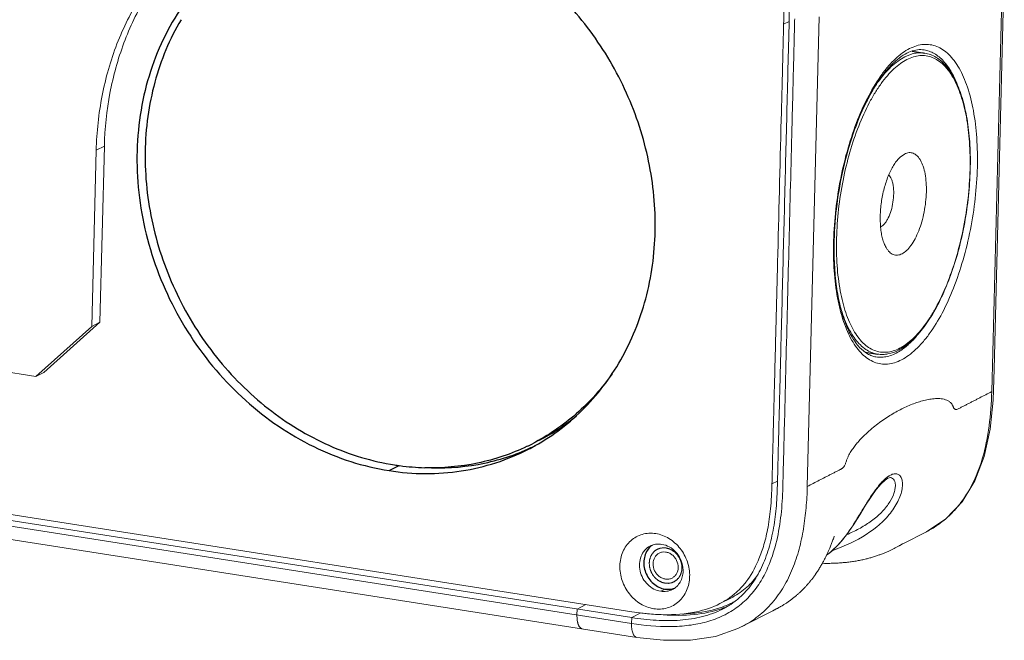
# Model space of a CAD drawing. Header units: millimetres. Extents: x 18546 to 26367, y -13731 to -7651.
# Tile 14 of 40: x 25197 to 25277, y -8412 to -8361. Entities that reach past the tile are written whole.
import ezdxf

# ---------------------------------------------------------------- set-up
doc = ezdxf.new("R2010")
doc.units = ezdxf.units.MM
doc.header["$LTSCALE"] = 50
doc.layers.get('0').update_dxf_attribs({"lineweight": 18})
doc.layers.add('02___PRT_ALL_AXES', color=7, linetype='Continuous')

msp = doc.modelspace()

# ---------------------------------------------------------------- linework, layer by layer
at = {"color": 7, "linetype": 'Continuous'}
for p, q in [((24468.029, -8287.981), (25246.782, -8409.897)), ((24468.017, -8288.463), (25246.77, -8410.378)), ((24468.453, -8289.601), (25247.206, -8411.517)), ((25276.33, -8391.352), (25277.309, -8352.819)), ((25276.529, -8389.506), (25277.363, -8356.676)), ((25260.161, -8360.748), (25260.158, -8360.912)), ((25261.195, -8399.132), (25262.174, -8360.599)), ((25259.253, -8361.205), (25259.702, -8360.974)), ((25202.838, -8371.549), (25203.506, -8371.205)), ((25203.138, -8385.655), (25203.506, -8371.205)), ((25268.824, -8372.105), (25269.177, -8371.854)), ((25203.138, -8385.655), (25198.54, -8389.771)), ((25203.138, -8385.655), (25202.471, -8385.999)), ((25198.54, -8389.771), (25197.873, -8390.114)), ((25276.448, -8392.045), (25276.529, -8389.506)), ((25258.295, -8398.931), (25258.75, -8398.696)), ((25259.205, -8398.474), (25259.201, -8398.635)), ((25268.021, -8398.396), (25268.022, -8398.396)), ((25269.037, -8403.843), (25270.975, -8402.847)), ((25263.19, -8403.812), (25263.217, -8403.739)), ((25263.217, -8403.739), (25263.244, -8403.668)), ((25263.244, -8403.668), (25263.27, -8403.599)), ((25263.27, -8403.599), (25263.303, -8403.51)), ((25263.303, -8403.51), (25263.334, -8403.423)), ((25263.334, -8403.423), (25263.363, -8403.34)), ((25263.363, -8403.34), (25263.409, -8403.209)), ((25262.859, -8404.598), (25262.885, -8404.54)), ((25262.885, -8404.54), (25262.912, -8404.482)), ((25262.912, -8404.482), (25262.937, -8404.424)), ((25262.937, -8404.424), (25262.962, -8404.367)), ((25262.962, -8404.367), (25262.986, -8404.311)), ((25262.986, -8404.311), (25263.01, -8404.255)), ((25263.01, -8404.255), (25263.033, -8404.201)), ((25263.033, -8404.201), (25263.067, -8404.12)), ((25263.067, -8404.12), (25263.099, -8404.04)), ((25263.099, -8404.04), (25263.131, -8403.962)), ((25263.131, -8403.962), (25263.161, -8403.886)), ((25263.161, -8403.886), (25263.19, -8403.812)), ((25263.633, -8404.252), (25263.626, -8404.254)), ((25267.564, -8404.573), (25267.631, -8404.544)), ((25267.631, -8404.544), (25267.696, -8404.515)), ((25267.696, -8404.515), (25267.76, -8404.487)), ((25267.76, -8404.487), (25267.822, -8404.459)), ((25267.822, -8404.459), (25267.883, -8404.43)), ((25267.883, -8404.43), (25267.942, -8404.402)), ((25267.942, -8404.402), (25268, -8404.375)), ((25268, -8404.375), (25268.056, -8404.347)), ((25268.056, -8404.347), (25268.111, -8404.32)), ((25268.111, -8404.32), (25268.164, -8404.293)), ((25268.164, -8404.293), (25268.216, -8404.266)), ((25268.216, -8404.266), (25268.267, -8404.24)), ((25268.267, -8404.24), (25268.314, -8404.215)), ((25268.314, -8404.215), (25268.375, -8404.183)), ((25268.317, -8404.213), (25268.395, -8404.173)), ((25268.395, -8404.173), (25268.726, -8404.003)), ((25269.017, -8403.854), (25269.037, -8403.843)), ((25262.447, -8405.413), (25262.483, -8405.347)), ((25262.483, -8405.347), (25262.519, -8405.281)), ((25262.519, -8405.281), (25262.554, -8405.216)), ((25262.554, -8405.216), (25262.587, -8405.152)), ((25262.587, -8405.152), (25262.62, -8405.088)), ((25262.62, -8405.088), (25262.653, -8405.025)), ((25262.653, -8405.025), (25262.684, -8404.962)), ((25262.684, -8404.962), (25262.715, -8404.9)), ((25262.715, -8404.9), (25262.745, -8404.839)), ((25262.745, -8404.839), (25262.774, -8404.778)), ((25262.774, -8404.778), (25262.803, -8404.718)), ((25262.803, -8404.718), (25262.831, -8404.658)), ((25262.831, -8404.658), (25262.859, -8404.598)), ((25262.835, -8404.728), (25262.857, -8404.712)), ((25264.504, -8405.35), (25264.604, -8405.339)), ((25264.604, -8405.339), (25264.704, -8405.326)), ((25264.704, -8405.326), (25264.803, -8405.313)), ((25264.803, -8405.313), (25264.902, -8405.299)), ((25264.902, -8405.299), (25264.999, -8405.285)), ((25264.999, -8405.285), (25265.096, -8405.269)), ((25265.096, -8405.269), (25265.193, -8405.253)), ((25265.193, -8405.253), (25265.288, -8405.237)), ((25265.288, -8405.237), (25265.383, -8405.22)), ((25265.383, -8405.22), (25265.477, -8405.202)), ((25265.477, -8405.202), (25265.571, -8405.183)), ((25265.571, -8405.183), (25265.663, -8405.164)), ((25265.663, -8405.164), (25265.755, -8405.144)), ((25265.755, -8405.144), (25265.846, -8405.124)), ((25265.846, -8405.124), (25265.936, -8405.103)), ((25265.936, -8405.103), (25266.025, -8405.082)), ((25266.025, -8405.082), (25266.113, -8405.06)), ((25266.244, -8405.025), (25266.33, -8405.002)), ((25266.33, -8405.002), (25266.415, -8404.978)), ((25266.541, -8404.941), (25266.623, -8404.916)), ((25266.623, -8404.916), (25266.705, -8404.89)), ((25266.705, -8404.89), (25266.786, -8404.864)), ((25266.786, -8404.864), (25266.866, -8404.838)), ((25266.866, -8404.838), (25266.944, -8404.811)), ((25266.944, -8404.811), (25267.022, -8404.784)), ((25267.022, -8404.784), (25267.098, -8404.756)), ((25267.21, -8404.715), (25267.284, -8404.687)), ((25267.284, -8404.687), (25267.356, -8404.658)), ((25267.356, -8404.658), (25267.427, -8404.63)), ((25267.427, -8404.63), (25267.496, -8404.601)), ((25267.496, -8404.601), (25267.564, -8404.573)), ((25261.979, -8406.179), (25262.027, -8406.107)), ((25262.027, -8406.107), (25262.074, -8406.035)), ((25262.074, -8406.035), (25262.12, -8405.964)), ((25262.12, -8405.964), (25262.164, -8405.893)), ((25262.164, -8405.893), (25262.208, -8405.822)), ((25262.208, -8405.822), (25262.25, -8405.753)), ((25262.25, -8405.753), (25262.292, -8405.683)), ((25262.292, -8405.683), (25262.332, -8405.615)), ((25262.332, -8405.615), (25262.371, -8405.547)), ((25262.371, -8405.547), (25262.41, -8405.479)), ((25262.41, -8405.479), (25262.447, -8405.413)), ((25262.432, -8405.438), (25262.502, -8405.44)), ((25262.502, -8405.44), (25262.611, -8405.442)), ((25262.611, -8405.442), (25262.719, -8405.442)), ((25262.719, -8405.442), (25262.828, -8405.443)), ((25262.828, -8405.443), (25262.936, -8405.442)), ((25262.936, -8405.442), (25263.044, -8405.441)), ((25263.044, -8405.441), (25263.151, -8405.439)), ((25263.151, -8405.439), (25263.258, -8405.437)), ((25263.417, -8405.432), (25263.523, -8405.427)), ((25263.523, -8405.427), (25263.629, -8405.422)), ((25263.629, -8405.422), (25263.734, -8405.417)), ((25263.734, -8405.417), (25263.838, -8405.41)), ((25263.838, -8405.41), (25263.942, -8405.403)), ((25263.942, -8405.403), (25264.045, -8405.395)), ((25264.045, -8405.395), (25264.148, -8405.386)), ((25264.148, -8405.386), (25264.251, -8405.377)), ((25264.251, -8405.377), (25264.352, -8405.367)), ((25261.93, -8406.251), (25261.979, -8406.179)), ((25249.162, -8407.735), (25249.518, -8407.552)), ((25254.027, -8408.748), (25254.917, -8408.29)), ((25259.589, -8408.623), (25259.645, -8408.583)), ((25259.645, -8408.583), (25259.704, -8408.542)), ((25242.295, -8409.678), (25242.307, -8409.196)), ((25243.028, -8408.825), (25242.307, -8409.196)), ((25255.826, -8410.634), (25258.367, -8409.328)), ((25258.367, -8409.328), (25258.499, -8409.259)), ((25258.473, -8409.273), (25258.53, -8409.245)), ((25258.53, -8409.245), (25258.57, -8409.224)), ((25258.57, -8409.224), (25258.611, -8409.204)), ((25258.611, -8409.204), (25258.652, -8409.182)), ((25258.652, -8409.182), (25258.695, -8409.16)), ((25258.695, -8409.16), (25258.737, -8409.138)), ((25258.737, -8409.138), (25258.78, -8409.115)), ((25258.78, -8409.115), (25258.824, -8409.091)), ((25258.824, -8409.091), (25258.868, -8409.067)), ((25258.868, -8409.067), (25258.913, -8409.042)), ((25258.913, -8409.042), (25258.959, -8409.016)), ((25258.959, -8409.016), (25259.005, -8408.989)), ((25259.076, -8408.948), (25259.124, -8408.92)), ((25259.124, -8408.92), (25259.172, -8408.891)), ((25259.172, -8408.891), (25259.221, -8408.861)), ((25259.221, -8408.861), (25259.271, -8408.83)), ((25259.271, -8408.83), (25259.322, -8408.798)), ((25259.322, -8408.798), (25259.374, -8408.765)), ((25259.374, -8408.765), (25259.426, -8408.732)), ((25259.426, -8408.732), (25259.479, -8408.697)), ((25259.479, -8408.697), (25259.533, -8408.66)), ((25259.533, -8408.66), (25259.589, -8408.623)), ((25246.782, -8409.897), (25246.77, -8410.378)), ((25246.782, -8409.897), (25247.541, -8409.507))]:
    msp.add_line(p, q, dxfattribs=at)
at = {"color": 3, "linetype": 'Continuous'}
for p, q in [((25246.795, -8409.415), (24468.041, -8287.499)), ((25202.471, -8385.999), (25202.838, -8371.549)), ((25197.873, -8390.114), (25202.471, -8385.999)), ((25197.873, -8390.114), (25187.579, -8388.503))]:
    msp.add_line(p, q, dxfattribs=at)
at = {"color": 7, "linetype": 'Continuous'}
for points in [[(25270.972, -8402.843), (25272.578, -8401.777), (25273.901, -8400.39), (25274.952, -8398.663), (25275.717, -8396.663), (25276.208, -8394.443), (25276.448, -8392.045)], [(25262.857, -8404.712), (25263.105, -8404.517), (25263.799, -8403.848), (25264.418, -8403.089), (25264.98, -8402.276), (25265.495, -8401.458), (25265.976, -8400.68), (25266.43, -8399.979), (25266.856, -8399.385), (25267.247, -8398.923), (25267.589, -8398.607), (25267.815, -8398.458)], [(25267.817, -8398.457), (25267.921, -8398.413), (25268.009, -8398.395), (25268.022, -8398.396)], [(25263.231, -8404.395), (25263.285, -8404.377), (25263.498, -8404.301), (25263.626, -8404.254)], [(25268.726, -8404.003), (25268.744, -8403.994), (25268.763, -8403.984), (25268.782, -8403.975), (25269.017, -8403.854)], [(25262.777, -8404.772), (25262.78, -8404.77), (25262.807, -8404.749), (25262.835, -8404.728)], [(25264.352, -8405.367), (25264.403, -8405.362), (25264.504, -8405.35)], [(25266.113, -8405.06), (25266.157, -8405.048), (25266.244, -8405.025)], [(25266.415, -8404.978), (25266.457, -8404.966), (25266.541, -8404.941)], [(25267.098, -8404.756), (25267.136, -8404.743), (25267.21, -8404.715)], [(25263.258, -8405.437), (25263.311, -8405.435), (25263.417, -8405.432)], [(25259.794, -8408.478), (25259.825, -8408.455), (25259.856, -8408.432), (25259.888, -8408.408), (25259.92, -8408.383), (25259.953, -8408.358), (25259.987, -8408.333), (25260.02, -8408.306), (25260.055, -8408.279), (25260.09, -8408.251), (25260.125, -8408.223), (25260.161, -8408.194), (25260.198, -8408.164), (25260.235, -8408.133), (25260.272, -8408.102), (25260.31, -8408.069), (25260.349, -8408.037), (25260.387, -8408.003), (25260.427, -8407.968), (25260.466, -8407.933), (25260.506, -8407.898), (25260.546, -8407.861), (25260.586, -8407.824), (25260.626, -8407.786), (25260.667, -8407.748), (25260.707, -8407.709), (25260.747, -8407.67), (25260.787, -8407.631), (25260.827, -8407.591), (25260.867, -8407.551), (25260.906, -8407.51), (25260.946, -8407.47), (25260.984, -8407.429), (25261.022, -8407.389), (25261.06, -8407.348), (25261.097, -8407.308), (25261.134, -8407.268), (25261.17, -8407.228), (25261.205, -8407.188), (25261.24, -8407.148), (25261.274, -8407.109), (25261.307, -8407.07), (25261.34, -8407.031), (25261.372, -8406.993), (25261.404, -8406.954), (25261.435, -8406.916), (25261.466, -8406.878), (25261.496, -8406.841), (25261.526, -8406.803), (25261.555, -8406.766), (25261.584, -8406.728), (25261.613, -8406.691), (25261.641, -8406.654), (25261.669, -8406.617), (25261.696, -8406.58), (25261.723, -8406.544), (25261.75, -8406.507), (25261.777, -8406.47), (25261.803, -8406.434), (25261.829, -8406.397), (25261.855, -8406.361), (25261.88, -8406.324), (25261.93, -8406.251)], [(25259.704, -8408.542), (25259.733, -8408.521), (25259.794, -8408.478)], [(25259.005, -8408.989), (25259.029, -8408.976), (25259.076, -8408.948)], [(25247.206, -8411.517), (25249.407, -8411.757), (25251.606, -8411.745), (25253.654, -8411.432), (25255.503, -8410.792), (25255.825, -8410.634)]]:
    msp.add_lwpolyline(points, dxfattribs=at)
for centre, radius, start, end in [((25266.93, -8377.256), 0.651, 295.96155, 297.20724), ((25291.291, -8379.717), 27.946, 178.42305, 178.54464), ((25290.756, -8379.645), 27.359, 178.54466, 178.66595), ((25266.886, -8384.448), 3.934, 297.20949, 299.36813), ((25269.012, -8400.035), 2.085, 123.27655, 125.96762), ((25267.239, -8395.566), 8.184, 306.47858, 311.56102), ((25267.176, -8395.495), 8.279, 311.55743, 314.23672), ((25248.983, -8405.365), 1.502, 110.42424, 117.1992), ((25258.523, -8390.519), 14.652, 290.41037, 293.73261), ((25248.83, -8406.04), 2.172, 5.52394, 7.68903), ((25249.437, -8406.248), 1.506, 297.21693, 305.77029), ((25251.924, -8402.477), 6.938, 296.78169, 299.25269), ((25251.703, -8402.01), 7.455, 289.58305, 295.44469), ((25251.617, -8401.908), 7.686, 289.89493, 293.01658), ((25251.09, -8403.047), 6.913, 297.19752, 300.76209), ((25251.159, -8403.164), 6.777, 300.76448, 304.58971), ((25251.853, -8402.339), 7.094, 295.49018, 296.78575), ((25251.192, -8403.213), 6.718, 304.59554, 305.10065), ((25244.2, -8409.86), 1.9, 188.69229, 192.18582)]:
    msp.add_arc(centre, radius, start, end, dxfattribs=at)
at = {"color": 3, "linetype": 'Continuous'}
for centre, radius, start, end in [((25251.087, -8403.023), 6.436, 297.18029, 306.04972), ((25251.18, -8403.163), 6.267, 306.11285, 306.55672), ((25250.228, -8387.539), 22.144, 261.08061, 263.24055)]:
    msp.add_arc(centre, radius, start, end, dxfattribs=at)
for points, knots in [([(25259.253, -8361.205), (25259.273, -8360.357), (25259.294, -8358.806), (25259.093, -8356.677), (25258.718, -8354.917), (25258.22, -8353.453), (25257.627, -8352.221), (25256.94, -8351.17), (25256.139, -8350.244), (25255.525, -8349.702), (25255.194, -8349.446)], [0, 0, 0, 0, 0.196717, 0.359161, 0.494735, 0.612981, 0.716809, 0.81081, 0.903149, 1, 1, 1, 1]), ([(25202.838, -8371.549), (25202.876, -8370.043), (25203.193, -8367.069), (25204.408, -8362.81), (25206.321, -8358.93), (25208.045, -8356.654), (25208.998, -8355.627)], [0, 0, 0, 0, 0.259227, 0.51215, 0.758798, 1, 1, 1, 1]), ([(25258.295, -8398.931), (25258.312, -8398.381), (25258.335, -8397.225), (25258.383, -8395.404), (25258.435, -8393.411), (25258.512, -8390.397), (25258.619, -8386.152), (25258.808, -8378.728), (25258.991, -8371.497), (25259.143, -8365.545), (25259.208, -8362.938), (25259.24, -8361.764), (25259.253, -8361.205)], [0, 0, 0, 0, 0.043693, 0.091974, 0.144779, 0.202224, 0.33163, 0.482302, 0.792657, 0.906661, 0.955584, 1, 1, 1, 1]), ([(25254.913, -8408.198), (25255.145, -8408.026), (25255.59, -8407.646), (25256.423, -8406.702), (25257.102, -8405.483), (25257.632, -8404.011), (25257.976, -8402.586), (25258.214, -8400.866), (25258.273, -8399.612), (25258.295, -8398.931)], [0, 0, 0, 0, 0.084843, 0.171338, 0.36927, 0.48999, 0.631152, 0.79945, 1, 1, 1, 1]), ([(25248.598, -8409.166), (25248.215, -8409.106), (25247.45, -8408.812), (25246.535, -8407.982), (25245.936, -8406.878), (25245.738, -8405.653), (25245.979, -8404.478), (25246.642, -8403.53), (25247.636, -8402.979), (25248.392, -8402.943), (25248.755, -8403)], [0, 0, 0, 0, 0.124696, 0.25572, 0.389532, 0.521181, 0.646805, 0.765816, 0.881683, 1, 1, 1, 1]), ([(25248.755, -8403), (25249.138, -8403.06), (25249.903, -8403.354), (25250.818, -8404.184), (25251.418, -8405.288), (25251.615, -8406.513), (25251.375, -8407.688), (25250.711, -8408.636), (25249.717, -8409.187), (25248.962, -8409.222), (25248.598, -8409.166)], [0, 0, 0, 0, 0.124696, 0.25572, 0.389532, 0.521181, 0.646805, 0.765816, 0.881683, 1, 1, 1, 1]), ([(25249.37, -8409.654), (25250.286, -8409.672), (25251.891, -8409.567), (25253.424, -8409.058), (25254.027, -8408.748)], [0, 0, 0, 0, 0.574702, 1, 1, 1, 1]), ([(25247.622, -8409.529), (25247.777, -8409.547), (25248.359, -8409.609), (25248.943, -8409.645), (25249.37, -8409.654)], [0, 0, 0, 0, 0.268101, 1, 1, 1, 1])]:
    msp.add_open_spline(points, degree=3, knots=knots, dxfattribs=at)
at = {"color": 7, "linetype": 'Continuous'}
for points, knots in [([(25255.925, -8349.475), (25256.317, -8349.822), (25257.053, -8350.584), (25257.963, -8351.906), (25258.667, -8353.382), (25259.362, -8355.519), (25259.646, -8357.508), (25259.718, -8359.242), (25259.724, -8360.445), (25259.665, -8362.61), (25259.587, -8365.739), (25259.491, -8369.518), (25259.395, -8373.3), (25259.299, -8377.078), (25259.203, -8380.857), (25259.107, -8384.638), (25259.027, -8387.791), (25258.963, -8390.316), (25258.915, -8392.211), (25258.866, -8394.107), (25258.818, -8395.995), (25258.777, -8397.554), (25258.75, -8398.804), (25258.717, -8399.746), (25258.662, -8400.695), (25258.539, -8401.917), (25258.289, -8403.378), (25257.805, -8405.02), (25257.335, -8406.03), (25257.062, -8406.495)], [0, 0, 0, 0, 0.026956, 0.054224, 0.082203, 0.110824, 0.169597, 0.184755, 0.200118, 0.231497, 0.296167, 0.361161, 0.426026, 0.490828, 0.555636, 0.6205, 0.685435, 0.717933, 0.750453, 0.782998, 0.815515, 0.847627, 0.863239, 0.879826, 0.896149, 0.912134, 0.942986, 0.972268, 1, 1, 1, 1]), ([(25209.313, -8355.674), (25208.413, -8356.693), (25206.788, -8358.936), (25204.987, -8362.725), (25203.843, -8366.864), (25203.543, -8369.747), (25203.506, -8371.205)], [0, 0, 0, 0, 0.241397, 0.488172, 0.741042, 1, 1, 1, 1]), ([(25260.158, -8360.912), (25260.15, -8361.296), (25260.13, -8362.069), (25260.09, -8363.624), (25260.04, -8365.581), (25259.981, -8367.934), (25259.901, -8371.068), (25259.802, -8374.983), (25259.682, -8379.681), (25259.563, -8384.381), (25259.443, -8389.086), (25259.344, -8393.009), (25259.263, -8396.139), (25259.225, -8397.699), (25259.205, -8398.474)], [0, 0, 0, 0, 0.030661, 0.061674, 0.124276, 0.186953, 0.249555, 0.374619, 0.499638, 0.624759, 0.750019, 0.875421, 0.938107, 1, 1, 1, 1]), ([(25263.356, -8378.948), (25263.379, -8378.098), (25263.503, -8376.384), (25263.9, -8373.846), (25264.495, -8371.387), (25265.267, -8369.1), (25266.184, -8367.071), (25267.074, -8365.603), (25267.84, -8364.633), (25268.407, -8364.04), (25268.983, -8363.56), (25269.565, -8363.198), (25270.146, -8362.957), (25270.723, -8362.844), (25271.288, -8362.861), (25271.833, -8363.01), (25272.35, -8363.287), (25272.832, -8363.686), (25273.277, -8364.201), (25273.682, -8364.828), (25274.043, -8365.56), (25274.48, -8366.71), (25274.884, -8368.372), (25275.144, -8370.577), (25275.171, -8372.135), (25275.151, -8372.944)], [0, 0, 0, 0, 0.082958, 0.167239, 0.250211, 0.329299, 0.402184, 0.466981, 0.495968, 0.522575, 0.546837, 0.568905, 0.589079, 0.607828, 0.625795, 0.643739, 0.662422, 0.682494, 0.704438, 0.728562, 0.755026, 0.783871, 0.848402, 0.921064, 1, 1, 1, 1]), ([(25270.777, -8363.309), (25270.602, -8363.282), (25270.223, -8363.278), (25269.638, -8363.433), (25269.027, -8363.753), (25268.399, -8364.239), (25267.766, -8364.888), (25267.141, -8365.694), (25266.537, -8366.643), (25265.747, -8368.13), (25264.891, -8370.251), (25264.11, -8373.026), (25263.589, -8375.959), (25263.431, -8377.957), (25263.406, -8378.95)], [0, 0, 0, 0, 0.028752, 0.060562, 0.097268, 0.139973, 0.188973, 0.244144, 0.305139, 0.371435, 0.517187, 0.675313, 0.838725, 1, 1, 1, 1]), ([(25270.777, -8363.309), (25270.921, -8363.332), (25271.21, -8363.406), (25271.777, -8363.673), (25272.441, -8364.238), (25273.101, -8365.189), (25273.438, -8365.944), (25273.592, -8366.359)], [0, 0, 0, 0, 0.100978, 0.204903, 0.430984, 0.693856, 1, 1, 1, 1]), ([(25269.374, -8364.099), (25269.187, -8364.195), (25268.81, -8364.432), (25268.274, -8364.881), (25267.747, -8365.435), (25267.234, -8366.089), (25266.737, -8366.837), (25266.088, -8367.982), (25265.359, -8369.601), (25264.645, -8371.731), (25264.095, -8374.019), (25263.73, -8376.38), (25263.565, -8378.723), (25263.604, -8380.962), (25263.811, -8382.718), (25264.087, -8383.998), (25264.335, -8384.853), (25264.629, -8385.624), (25264.965, -8386.304), (25265.287, -8386.799), (25265.564, -8387.14), (25265.839, -8387.431), (25266.205, -8387.732), (25266.686, -8387.988), (25267.193, -8388.124), (25267.719, -8388.137), (25268.256, -8388.029), (25268.601, -8387.885), (25268.772, -8387.797)], [0, 0, 0, 0, 0.022105, 0.046417, 0.073073, 0.102113, 0.133481, 0.167052, 0.24002, 0.319159, 0.402136, 0.486374, 0.569221, 0.648108, 0.720718, 0.754079, 0.785221, 0.814028, 0.84045, 0.864533, 0.875749, 0.886452, 0.906488, 0.925142, 0.943069, 0.961035, 0.979801, 1, 1, 1, 1]), ([(25269.2, -8363.878), (25269.006, -8363.978), (25268.616, -8364.224), (25268.062, -8364.692), (25267.517, -8365.27), (25267.178, -8365.707), (25267.01, -8365.942)], [0, 0, 0, 0, 0.215942, 0.453842, 0.715078, 1, 1, 1, 1]), ([(25268.772, -8387.797), (25268.96, -8387.7), (25269.336, -8387.464), (25269.872, -8387.015), (25270.399, -8386.46), (25270.913, -8385.806), (25271.409, -8385.059), (25272.059, -8383.913), (25272.787, -8382.294), (25273.501, -8380.165), (25274.051, -8377.876), (25274.416, -8375.516), (25274.582, -8373.172), (25274.542, -8370.933), (25274.335, -8369.178), (25274.06, -8367.898), (25273.811, -8367.042), (25273.518, -8366.271), (25273.181, -8365.592), (25272.86, -8365.096), (25272.583, -8364.755), (25272.307, -8364.464), (25271.941, -8364.163), (25271.461, -8363.908), (25270.953, -8363.772), (25270.427, -8363.758), (25269.891, -8363.866), (25269.546, -8364.011), (25269.374, -8364.099)], [0, 0, 0, 0, 0.022105, 0.046417, 0.073073, 0.102113, 0.133481, 0.167052, 0.24002, 0.319159, 0.402136, 0.486374, 0.569221, 0.648108, 0.720718, 0.754079, 0.785221, 0.814028, 0.84045, 0.864533, 0.875749, 0.886452, 0.906488, 0.925142, 0.943069, 0.961035, 0.979801, 1, 1, 1, 1]), ([(25268.815, -8387.876), (25269.178, -8387.672), (25269.697, -8387.268), (25270.321, -8386.617), (25270.795, -8386.03), (25271.253, -8385.367), (25271.855, -8384.361), (25272.541, -8382.944), (25273.238, -8381.075), (25273.808, -8379.051), (25274.234, -8376.934), (25274.502, -8374.786), (25274.605, -8372.673), (25274.54, -8370.659), (25274.308, -8368.803), (25273.971, -8367.39), (25273.614, -8366.39), (25273.318, -8365.735), (25272.986, -8365.156), (25272.619, -8364.656), (25272.218, -8364.24), (25271.784, -8363.914), (25271.32, -8363.683), (25270.992, -8363.596), (25270.828, -8363.57)], [0, 0, 0, 0, 0.045721, 0.071367, 0.098948, 0.12845, 0.159805, 0.227579, 0.301037, 0.378533, 0.458187, 0.538004, 0.615981, 0.690212, 0.759003, 0.821017, 0.849224, 0.875496, 0.899863, 0.922433, 0.943399, 0.963054, 0.981762, 1, 1, 1, 1]), ([(25270.828, -8363.57), (25270.697, -8363.55), (25270.428, -8363.532), (25269.869, -8363.592), (25269.46, -8363.745), (25269.2, -8363.878)], [0, 0, 0, 0, 0.236281, 0.478504, 1, 1, 1, 1]), ([(25267.662, -8379.53), (25267.601, -8379.424), (25267.491, -8379.188), (25267.364, -8378.796), (25267.268, -8378.353), (25267.181, -8377.685), (25267.164, -8376.781), (25267.275, -8375.666), (25267.51, -8374.571), (25267.803, -8373.715), (25268.09, -8373.106), (25268.317, -8372.713), (25268.557, -8372.379), (25268.734, -8372.188), (25268.824, -8372.105)], [0, 0, 0, 0, 0.046597, 0.098874, 0.156538, 0.219025, 0.355217, 0.500006, 0.644794, 0.780984, 0.843468, 0.901131, 0.953405, 1, 1, 1, 1]), ([(25269.177, -8371.854), (25269.291, -8371.795), (25269.475, -8371.734), (25269.723, -8371.741), (25269.898, -8371.788), (25270.064, -8371.876), (25270.219, -8372.003), (25270.362, -8372.169), (25270.544, -8372.449), (25270.729, -8372.889), (25270.879, -8373.507), (25270.963, -8374.215), (25270.977, -8374.989), (25270.919, -8375.799), (25270.793, -8376.614), (25270.603, -8377.405), (25270.357, -8378.141), (25270.062, -8378.794), (25269.732, -8379.342), (25269.376, -8379.765), (25269.105, -8379.972), (25268.969, -8380.042)], [0, 0, 0, 0, 0.038799, 0.056775, 0.074711, 0.093374, 0.113421, 0.135335, 0.159431, 0.214623, 0.27912, 0.351767, 0.430695, 0.513585, 0.597867, 0.680887, 0.760068, 0.833073, 0.898007, 0.953669, 1, 1, 1, 1]), ([(25275.151, -8372.944), (25275.129, -8373.795), (25275.008, -8375.511), (25274.615, -8378.053), (25274.022, -8380.518), (25273.253, -8382.813), (25272.336, -8384.85), (25271.447, -8386.324), (25270.681, -8387.3), (25270.113, -8387.897), (25269.536, -8388.381), (25268.954, -8388.747), (25268.372, -8388.99), (25267.794, -8389.107), (25267.227, -8389.092), (25266.681, -8388.946), (25266.163, -8388.671), (25265.679, -8388.273), (25265.233, -8387.758), (25264.827, -8387.132), (25264.465, -8386.4), (25264.026, -8385.249), (25263.622, -8383.586), (25263.361, -8381.378), (25263.333, -8379.818), (25263.354, -8379.008)], [0, 0, 0, 0, 0.082857, 0.1671, 0.250087, 0.329233, 0.402208, 0.467113, 0.496156, 0.522816, 0.547127, 0.569236, 0.58944, 0.608205, 0.626173, 0.644102, 0.662758, 0.682795, 0.704701, 0.728786, 0.755211, 0.78402, 0.84849, 0.921103, 1, 1, 1, 1]), ([(25267.881, -8373.575), (25267.928, -8373.619), (25268.014, -8373.729), (25268.114, -8373.93), (25268.193, -8374.173), (25268.272, -8374.563), (25268.301, -8375.113), (25268.242, -8375.801), (25268.092, -8376.477), (25267.898, -8376.995), (25267.706, -8377.347), (25267.557, -8377.559), (25267.401, -8377.723), (25267.285, -8377.805), (25267.228, -8377.835)], [0, 0, 0, 0, 0.041193, 0.089193, 0.144285, 0.206062, 0.345749, 0.498213, 0.65097, 0.791491, 0.853842, 0.909567, 0.958228, 1, 1, 1, 1]), ([(25263.405, -8379.008), (25263.39, -8379.648), (25263.404, -8380.889), (25263.565, -8382.673), (25263.859, -8384.285), (25264.276, -8385.683), (25264.731, -8386.68), (25265.15, -8387.327), (25265.55, -8387.819), (25265.997, -8388.198), (25266.478, -8388.423), (25266.716, -8388.484), (25266.833, -8388.502)], [0, 0, 0, 0, 0.179118, 0.347057, 0.500593, 0.637022, 0.754414, 0.805754, 0.852207, 0.931845, 0.966837, 1, 1, 1, 1]), ([(25268.969, -8380.042), (25268.856, -8380.1), (25268.672, -8380.161), (25268.424, -8380.155), (25268.248, -8380.108), (25268.082, -8380.02), (25267.927, -8379.892), (25267.784, -8379.727), (25267.701, -8379.599), (25267.662, -8379.53)], [0, 0, 0, 0, 0.243361, 0.35611, 0.468607, 0.58567, 0.711409, 0.848865, 1, 1, 1, 1]), ([(25263.862, -8384.194), (25263.936, -8384.48), (25264.098, -8385.026), (25264.395, -8385.791), (25264.733, -8386.466), (25265.11, -8387.044), (25265.524, -8387.521), (25265.973, -8387.89), (25266.452, -8388.148), (25266.792, -8388.243), (25266.961, -8388.269)], [0, 0, 0, 0, 0.164263, 0.31631, 0.455923, 0.583346, 0.699423, 0.805757, 0.904834, 1, 1, 1, 1]), ([(25270.157, -8386.808), (25269.936, -8387.063), (25269.492, -8387.52), (25268.982, -8387.904), (25268.726, -8388.058)], [0, 0, 0, 0, 0.530187, 1, 1, 1, 1]), ([(25268.726, -8388.058), (25268.428, -8388.237), (25267.955, -8388.448), (25267.299, -8388.543), (25266.985, -8388.526), (25266.833, -8388.502)], [0, 0, 0, 0, 0.52677, 0.767135, 1, 1, 1, 1]), ([(25266.961, -8388.269), (25267.101, -8388.291), (25267.389, -8388.31), (25267.98, -8388.246), (25268.412, -8388.087), (25268.685, -8387.947)], [0, 0, 0, 0, 0.239088, 0.48274, 1, 1, 1, 1]), ([(25261.195, -8399.132), (25261.358, -8399.049), (25261.683, -8398.881), (25262.172, -8398.63), (25262.579, -8398.421), (25262.904, -8398.254), (25263.148, -8398.128), (25263.352, -8398.024), (25263.515, -8397.94), (25263.637, -8397.877), (25263.759, -8397.815), (25263.86, -8397.761), (25263.942, -8397.722), (25264.005, -8397.692), (25264.068, -8397.651), (25264.154, -8397.571), (25264.252, -8397.429), (25264.348, -8397.219), (25264.416, -8396.981), (25264.509, -8396.753), (25264.611, -8396.544), (25264.753, -8396.294), (25264.939, -8396.011), (25265.174, -8395.702), (25265.486, -8395.334), (25265.883, -8394.921), (25266.371, -8394.477), (25266.86, -8394.079), (25267.35, -8393.72), (25267.994, -8393.291), (25268.8, -8392.828), (25269.623, -8392.45), (25270.278, -8392.212), (25270.761, -8392.07), (25271.241, -8391.968), (25271.717, -8391.914), (25272.111, -8391.921), (25272.418, -8391.975), (25272.645, -8392.047), (25272.825, -8392.145), (25272.959, -8392.255), (25273.055, -8392.365), (25273.115, -8392.467), (25273.148, -8392.545), (25273.168, -8392.602), (25273.197, -8392.668), (25273.24, -8392.735), (25273.289, -8392.785), (25273.343, -8392.817), (25273.425, -8392.836), (25273.529, -8392.798), (25273.645, -8392.734), (25273.766, -8392.669), (25273.93, -8392.587), (25274.133, -8392.482), (25274.377, -8392.357), (25274.621, -8392.231), (25274.866, -8392.105), (25275.11, -8391.98), (25275.435, -8391.813), (25275.842, -8391.603), (25276.168, -8391.436), (25276.33, -8391.352)], [0, 0, 0, 0, 0.029577, 0.059155, 0.088732, 0.103521, 0.11831, 0.133098, 0.140494, 0.147886, 0.15528, 0.162692, 0.166341, 0.170026, 0.173969, 0.178385, 0.188942, 0.201603, 0.215531, 0.22885, 0.241333, 0.25315, 0.27531, 0.296068, 0.315827, 0.353208, 0.388557, 0.422404, 0.455056, 0.486702, 0.547404, 0.605081, 0.632867, 0.659958, 0.686358, 0.712087, 0.737252, 0.749758, 0.762396, 0.775554, 0.782619, 0.790307, 0.799064, 0.801504, 0.804046, 0.808844, 0.813069, 0.816765, 0.820084, 0.823218, 0.829901, 0.837289, 0.844738, 0.852109, 0.866903, 0.88169, 0.896479, 0.911268, 0.926056, 0.940845, 0.970423, 1, 1, 1, 1]), ([(25272.952, -8401.427), (25273.261, -8401.126), (25273.838, -8400.468), (25274.797, -8398.978), (25275.638, -8396.863), (25276.176, -8394.151), (25276.307, -8392.292), (25276.33, -8391.352)], [0, 0, 0, 0, 0.119052, 0.240049, 0.487257, 0.740926, 1, 1, 1, 1]), ([(25268.017, -8398.205), (25268.115, -8398.154), (25268.306, -8398.079), (25268.56, -8398.092), (25268.718, -8398.174), (25268.857, -8398.302), (25268.976, -8398.55), (25269.025, -8398.922), (25268.985, -8399.367), (25268.852, -8399.865), (25268.626, -8400.394), (25268.311, -8400.932), (25267.774, -8401.649), (25266.578, -8402.812), (25265.31, -8403.54), (25264.42, -8403.932)], [0, 0, 0, 0, 0.03827, 0.069418, 0.08417, 0.09941, 0.133883, 0.176454, 0.227877, 0.287522, 0.354139, 0.42631, 0.502681, 0.663488, 1, 1, 1, 1]), ([(25259.201, -8398.635), (25259.181, -8399.392), (25259.131, -8400.878), (25258.844, -8403.045), (25258.307, -8405.062), (25257.742, -8406.301), (25257.403, -8406.866)], [0, 0, 0, 0, 0.266923, 0.523612, 0.768139, 1, 1, 1, 1]), ([(25262.856, -8404.712), (25263.339, -8404.354), (25264.01, -8403.658), (25264.786, -8402.573), (25265.385, -8401.619), (25265.977, -8400.635), (25266.566, -8399.708), (25267.075, -8399.026), (25267.485, -8398.593), (25267.687, -8398.42), (25267.787, -8398.348)], [0, 0, 0, 0, 0.222742, 0.353379, 0.494633, 0.639847, 0.779062, 0.90178, 0.954297, 1, 1, 1, 1]), ([(25268.022, -8398.396), (25268.084, -8398.406), (25268.209, -8398.456), (25268.344, -8398.62), (25268.418, -8398.85), (25268.431, -8399.134), (25268.381, -8399.465), (25268.219, -8399.974), (25267.843, -8400.64), (25267.194, -8401.385), (25266.372, -8402.055), (25265.436, -8402.63), (25264.764, -8402.945), (25264.419, -8403.089)], [0, 0, 0, 0, 0.027774, 0.056844, 0.091129, 0.13258, 0.181655, 0.237952, 0.368323, 0.515638, 0.672696, 0.83497, 1, 1, 1, 1]), ([(25267.868, -8398.292), (25267.88, -8398.284), (25267.929, -8398.253), (25267.979, -8398.224), (25268.017, -8398.205)], [0, 0, 0, 0, 0.259428, 1, 1, 1, 1]), ([(25261.195, -8399.132), (25261.18, -8399.716), (25261.118, -8400.877), (25260.906, -8402.598), (25260.552, -8404.272), (25260.028, -8405.875), (25259.304, -8407.368), (25258.362, -8408.701), (25257.203, -8409.814), (25256.307, -8410.387), (25255.839, -8410.627)], [0, 0, 0, 0, 0.131525, 0.261616, 0.389875, 0.516263, 0.640448, 0.762173, 0.881709, 1, 1, 1, 1]), ([(25270.975, -8402.847), (25271.27, -8402.696), (25271.653, -8402.47), (25272.015, -8402.213), (25272.104, -8402.147)], [0, 0, 0, 0, 0.749463, 1, 1, 1, 1]), ([(25249.162, -8407.735), (25248.966, -8407.704), (25248.574, -8407.571), (25248.071, -8407.197), (25247.683, -8406.686), (25247.449, -8406.086), (25247.392, -8405.457), (25247.521, -8404.859), (25247.825, -8404.353), (25248.131, -8404.115), (25248.297, -8404.03)], [0, 0, 0, 0, 0.122485, 0.25039, 0.381841, 0.513721, 0.642766, 0.766694, 0.885131, 1, 1, 1, 1]), ([(25248.459, -8403.958), (25248.584, -8403.911), (25248.851, -8403.851), (25249.125, -8403.861), (25249.26, -8403.882)], [0, 0, 0, 0, 0.494308, 1, 1, 1, 1]), ([(25250.596, -8405.786), (25250.602, -8405.587), (25250.531, -8405.278), (25250.314, -8404.937), (25250.098, -8404.725), (25249.844, -8404.576), (25249.569, -8404.5), (25249.293, -8404.505), (25249.12, -8404.562), (25249.041, -8404.603)], [0, 0, 0, 0, 0.25897, 0.390825, 0.520694, 0.646751, 0.768159, 0.885342, 1, 1, 1, 1]), ([(25249.26, -8403.882), (25249.472, -8403.915), (25249.897, -8404.067), (25250.429, -8404.493), (25250.817, -8405.072), (25250.952, -8405.522), (25250.982, -8405.75)], [0, 0, 0, 0, 0.238574, 0.488353, 0.744613, 1, 1, 1, 1]), ([(25249.041, -8404.603), (25248.967, -8404.641), (25248.827, -8404.741), (25248.611, -8405.017), (25248.542, -8405.286), (25248.538, -8405.464)], [0, 0, 0, 0, 0.241051, 0.486814, 1, 1, 1, 1]), ([(25248.538, -8405.464), (25248.533, -8405.664), (25248.603, -8405.973), (25248.82, -8406.314), (25249.036, -8406.526), (25249.29, -8406.675), (25249.565, -8406.75), (25249.841, -8406.746), (25250.014, -8406.688), (25250.093, -8406.648)], [0, 0, 0, 0, 0.25897, 0.390825, 0.520694, 0.646751, 0.768159, 0.885342, 1, 1, 1, 1]), ([(25250.093, -8406.648), (25250.168, -8406.61), (25250.307, -8406.509), (25250.523, -8406.234), (25250.592, -8405.964), (25250.596, -8405.786)], [0, 0, 0, 0, 0.241051, 0.486814, 1, 1, 1, 1]), ([(25250.992, -8405.831), (25251.007, -8405.993), (25251.002, -8406.314), (25250.881, -8406.773), (25250.653, -8407.173), (25250.436, -8407.384), (25250.317, -8407.47)], [0, 0, 0, 0, 0.262719, 0.51663, 0.761643, 1, 1, 1, 1]), ([(25257.403, -8406.866), (25257.154, -8407.281), (25256.591, -8408.063), (25255.532, -8409.036), (25254.305, -8409.777), (25252.939, -8410.277), (25251.473, -8410.561), (25249.401, -8410.689), (25247.821, -8410.543), (25246.77, -8410.378)], [0, 0, 0, 0, 0.121633, 0.240378, 0.358845, 0.479422, 0.603917, 0.73276, 1, 1, 1, 1]), ([(25254.917, -8408.29), (25255.336, -8408.075), (25256.127, -8407.554), (25256.778, -8406.867), (25257.063, -8406.496)], [0, 0, 0, 0, 0.501611, 1, 1, 1, 1]), ([(25257.062, -8406.495), (25256.805, -8406.934), (25256.217, -8407.755), (25255.459, -8408.425), (25255.055, -8408.709)], [0, 0, 0, 0, 0.507389, 1, 1, 1, 1]), ([(25250.125, -8407.587), (25249.981, -8407.661), (25249.661, -8407.764), (25249.326, -8407.761), (25249.162, -8407.735)], [0, 0, 0, 0, 0.493977, 1, 1, 1, 1]), ([(25254.25, -8409.196), (25253.726, -8409.465), (25252.576, -8409.88), (25250.726, -8410.156), (25248.772, -8410.152), (25247.45, -8410.001), (25246.782, -8409.897)], [0, 0, 0, 0, 0.23211, 0.476627, 0.733935, 1, 1, 1, 1]), ([(25249.371, -8409.664), (25250.216, -8409.725), (25251.862, -8409.734), (25253.488, -8409.405), (25254.233, -8409.135)], [0, 0, 0, 0, 0.516847, 1, 1, 1, 1]), ([(25251.219, -8409.575), (25251.474, -8409.564), (25252.484, -8409.492), (25253.489, -8409.288), (25254.202, -8409.034)], [0, 0, 0, 0, 0.252392, 1, 1, 1, 1]), ([(25242.731, -8410.817), (25242.698, -8410.811), (25242.628, -8410.786), (25242.539, -8410.711), (25242.461, -8410.603), (25242.371, -8410.405), (25242.302, -8410.091), (25242.291, -8409.823), (25242.295, -8409.678)], [0, 0, 0, 0, 0.078642, 0.165457, 0.26606, 0.383033, 0.665278, 1, 1, 1, 1]), ([(25242.295, -8409.678), (25242.294, -8409.719), (25242.293, -8409.876), (25242.304, -8410.033), (25242.322, -8410.148)], [0, 0, 0, 0, 0.26136, 1, 1, 1, 1]), ([(25242.343, -8410.261), (25242.349, -8410.292), (25242.377, -8410.404), (25242.417, -8410.513), (25242.457, -8410.586)], [0, 0, 0, 0, 0.274981, 1, 1, 1, 1]), ([(25242.457, -8410.586), (25242.47, -8410.61), (25242.52, -8410.691), (25242.592, -8410.763), (25242.654, -8410.793)], [0, 0, 0, 0, 0.285465, 1, 1, 1, 1]), ([(25246.77, -8410.378), (25246.767, -8410.515), (25246.776, -8410.777), (25246.841, -8411.088), (25246.931, -8411.295), (25247.011, -8411.408), (25247.102, -8411.486), (25247.172, -8411.512), (25247.206, -8411.517)], [0, 0, 0, 0, 0.315127, 0.603989, 0.727075, 0.832156, 0.921481, 1, 1, 1, 1])]:
    msp.add_open_spline(points, degree=3, knots=knots, dxfattribs=at)
at = {"color": 2, "linetype": 'Continuous'}
for points in [[(25248.224, -8405.415), (25248.227, -8405.392), (25248.233, -8405.346), (25248.241, -8405.277), (25248.248, -8405.219), (25248.252, -8405.179), (25248.255, -8405.156), (25248.256, -8405.138), (25248.262, -8405.122), (25248.269, -8405.101), (25248.281, -8405.063), (25248.298, -8405.009), (25248.316, -8404.956), (25248.327, -8404.918), (25248.335, -8404.897), (25248.339, -8404.88), (25248.348, -8404.866), (25248.358, -8404.847), (25248.377, -8404.813), (25248.404, -8404.765), (25248.431, -8404.718), (25248.45, -8404.684), (25248.461, -8404.665), (25248.468, -8404.65), (25248.48, -8404.638), (25248.494, -8404.622), (25248.52, -8404.594), (25248.556, -8404.553), (25248.593, -8404.512), (25248.618, -8404.483), (25248.631, -8404.469), (25248.638, -8404.461), (25248.643, -8404.454), (25248.65, -8404.45), (25248.659, -8404.444), (25248.674, -8404.433), (25248.704, -8404.412), (25248.747, -8404.381), (25248.79, -8404.351), (25248.82, -8404.329), (25248.838, -8404.317), (25248.85, -8404.307), (25248.865, -8404.302), (25248.885, -8404.293), (25248.919, -8404.279), (25248.968, -8404.259), (25249.017, -8404.239), (25249.051, -8404.224), (25249.07, -8404.217), (25249.085, -8404.209), (25249.101, -8404.208), (25249.122, -8404.204), (25249.159, -8404.198), (25249.211, -8404.189), (25249.264, -8404.18), (25249.301, -8404.174), (25249.319, -8404.17), (25249.33, -8404.169), (25249.338, -8404.167), (25249.346, -8404.168), (25249.357, -8404.168), (25249.376, -8404.169), (25249.415, -8404.171), (25249.471, -8404.174), (25249.526, -8404.177), (25249.565, -8404.178), (25249.587, -8404.18), (25249.604, -8404.179), (25249.62, -8404.185), (25249.642, -8404.19), (25249.68, -8404.2), (25249.734, -8404.214), (25249.788, -8404.229), (25249.826, -8404.239), (25249.848, -8404.245), (25249.864, -8404.248), (25249.879, -8404.256), (25249.9, -8404.266), (25249.936, -8404.284), (25249.988, -8404.309), (25250.04, -8404.334), (25250.076, -8404.352), (25250.097, -8404.362), (25250.113, -8404.369), (25250.127, -8404.38), (25250.146, -8404.394), (25250.179, -8404.419), (25250.227, -8404.454), (25250.274, -8404.489), (25250.307, -8404.513), (25250.326, -8404.528), (25250.341, -8404.537), (25250.353, -8404.552), (25250.37, -8404.569), (25250.399, -8404.601), (25250.442, -8404.645), (25250.483, -8404.69), (25250.513, -8404.721), (25250.53, -8404.739), (25250.543, -8404.752), (25250.552, -8404.768), (25250.566, -8404.788), (25250.589, -8404.823), (25250.623, -8404.874), (25250.656, -8404.925), (25250.68, -8404.96), (25250.693, -8404.981), (25250.704, -8404.996), (25250.71, -8405.013), (25250.72, -8405.035), (25250.737, -8405.074), (25250.762, -8405.13), (25250.786, -8405.186), (25250.804, -8405.225), (25250.813, -8405.247), (25250.822, -8405.264), (25250.825, -8405.282), (25250.831, -8405.305), (25250.841, -8405.346), (25250.856, -8405.405), (25250.87, -8405.464), (25250.88, -8405.505), (25250.886, -8405.528), (25250.891, -8405.546), (25250.891, -8405.564), (25250.893, -8405.588), (25250.896, -8405.63), (25250.9, -8405.691), (25250.905, -8405.763), (25250.908, -8405.811), (25250.91, -8405.835)], [(25250.91, -8405.835), (25250.907, -8405.859), (25250.902, -8405.905), (25250.893, -8405.974), (25250.886, -8406.031), (25250.882, -8406.072), (25250.879, -8406.095), (25250.878, -8406.112), (25250.872, -8406.128), (25250.865, -8406.15), (25250.853, -8406.187), (25250.836, -8406.241), (25250.818, -8406.295), (25250.807, -8406.333), (25250.799, -8406.354), (25250.795, -8406.371), (25250.786, -8406.384), (25250.776, -8406.404), (25250.757, -8406.437), (25250.73, -8406.485), (25250.703, -8406.533), (25250.684, -8406.567), (25250.673, -8406.585), (25250.666, -8406.601), (25250.654, -8406.612), (25250.64, -8406.629), (25250.614, -8406.657), (25250.578, -8406.698), (25250.541, -8406.739), (25250.516, -8406.767), (25250.503, -8406.781), (25250.496, -8406.789), (25250.491, -8406.796), (25250.484, -8406.8), (25250.475, -8406.806), (25250.46, -8406.817), (25250.43, -8406.839), (25250.387, -8406.869), (25250.344, -8406.9), (25250.314, -8406.922), (25250.296, -8406.934), (25250.284, -8406.944), (25250.269, -8406.949), (25250.249, -8406.957), (25250.215, -8406.971), (25250.166, -8406.992), (25250.117, -8407.012), (25250.083, -8407.026), (25250.064, -8407.034), (25250.049, -8407.041), (25250.033, -8407.043), (25250.012, -8407.047), (25249.975, -8407.053), (25249.923, -8407.062), (25249.87, -8407.071), (25249.833, -8407.077), (25249.815, -8407.08), (25249.804, -8407.082), (25249.797, -8407.084), (25249.788, -8407.083), (25249.777, -8407.082), (25249.758, -8407.081), (25249.719, -8407.08), (25249.663, -8407.077), (25249.608, -8407.074), (25249.569, -8407.072), (25249.547, -8407.071), (25249.53, -8407.071), (25249.514, -8407.066), (25249.492, -8407.06), (25249.454, -8407.05), (25249.4, -8407.036), (25249.346, -8407.022), (25249.308, -8407.012), (25249.287, -8407.006), (25249.27, -8407.003), (25249.255, -8406.994), (25249.234, -8406.984), (25249.198, -8406.967), (25249.146, -8406.942), (25249.094, -8406.916), (25249.058, -8406.899), (25249.037, -8406.888), (25249.021, -8406.882), (25249.007, -8406.87), (25248.988, -8406.857), (25248.955, -8406.832), (25248.907, -8406.797), (25248.86, -8406.762), (25248.827, -8406.737), (25248.808, -8406.723), (25248.793, -8406.713), (25248.781, -8406.699), (25248.764, -8406.681), (25248.735, -8406.65), (25248.693, -8406.605), (25248.651, -8406.561), (25248.621, -8406.53), (25248.604, -8406.512), (25248.591, -8406.499), (25248.582, -8406.483), (25248.568, -8406.463), (25248.545, -8406.427), (25248.511, -8406.376), (25248.478, -8406.326), (25248.454, -8406.29), (25248.441, -8406.27), (25248.43, -8406.255), (25248.424, -8406.238), (25248.414, -8406.215), (25248.397, -8406.176), (25248.372, -8406.12), (25248.348, -8406.065), (25248.33, -8406.026), (25248.321, -8406.003), (25248.313, -8405.987), (25248.309, -8405.969), (25248.303, -8405.945), (25248.293, -8405.904), (25248.278, -8405.846), (25248.264, -8405.787), (25248.254, -8405.746), (25248.248, -8405.722), (25248.243, -8405.705), (25248.243, -8405.687), (25248.241, -8405.663), (25248.238, -8405.62), (25248.234, -8405.56), (25248.229, -8405.487), (25248.226, -8405.439), (25248.224, -8405.415)]]:
    msp.add_open_spline(points, degree=3, knots=[0, 0, 0, 0, 0.015625, 0.03125, 0.046875, 0.054688, 0.058594, 0.0625, 0.066406, 0.070312, 0.078125, 0.09375, 0.109375, 0.117188, 0.121094, 0.125, 0.128906, 0.132812, 0.140625, 0.15625, 0.171875, 0.179688, 0.183594, 0.1875, 0.191406, 0.195312, 0.203125, 0.21875, 0.234375, 0.242188, 0.246094, 0.248047, 0.25, 0.251953, 0.253906, 0.257812, 0.265625, 0.28125, 0.296875, 0.304688, 0.308594, 0.3125, 0.316406, 0.320312, 0.328125, 0.34375, 0.359375, 0.367188, 0.371094, 0.375, 0.378906, 0.382812, 0.390625, 0.40625, 0.421875, 0.429688, 0.433594, 0.435547, 0.4375, 0.439453, 0.441406, 0.445312, 0.453125, 0.46875, 0.484375, 0.492188, 0.496094, 0.5, 0.503906, 0.507812, 0.515625, 0.53125, 0.546875, 0.554688, 0.558594, 0.5625, 0.566406, 0.570312, 0.578125, 0.59375, 0.609375, 0.617188, 0.621094, 0.625, 0.628906, 0.632812, 0.640625, 0.65625, 0.671875, 0.679688, 0.683594, 0.6875, 0.691406, 0.695312, 0.703125, 0.71875, 0.734375, 0.742188, 0.746094, 0.75, 0.753906, 0.757812, 0.765625, 0.78125, 0.796875, 0.804688, 0.808594, 0.8125, 0.816406, 0.820312, 0.828125, 0.84375, 0.859375, 0.867188, 0.871094, 0.875, 0.878906, 0.882812, 0.890625, 0.90625, 0.921875, 0.929688, 0.933594, 0.9375, 0.941406, 0.945312, 0.953125, 0.96875, 0.984375, 1, 1, 1, 1], dxfattribs=at)
at = {"color": 7, "linetype": 'Continuous'}
msp.add_open_spline([(25242.654, -8410.793), (25242.677, -8410.804), (25242.703, -8410.812), (25242.729, -8410.816)], degree=3, dxfattribs=at)
at = {"layer": '02___PRT_ALL_AXES', "color": 7, "linetype": 'Continuous'}
for p, q in [((25269.813, -8363.411), (25270.828, -8363.57)), ((25265.957, -8388.112), (25266.961, -8388.269)), ((25239.217, -8395.328), (25239.084, -8395.397)), ((25226.869, -8397.833), (25227.71, -8397.401))]:
    msp.add_line(p, q, dxfattribs=at)
for centre, radius, start, end in [((25231.11, -8379.571), 17.721, 297.22412, 309.0197), ((25230.59, -8379.968), 17.605, 295.63456, 297.2035), ((25231.052, -8379.771), 17.818, 293.98642, 295.56098), ((25231.055, -8379.778), 17.811, 295.56108, 295.98642), ((25230.426, -8377.525), 20.08, 261.10174, 262.35902), ((25230.369, -8378.019), 19.582, 262.33099, 268.33238), ((25249.363, -8405.213), 1.541, 126.16903, 137.49927), ((25249.786, -8406.04), 1.532, 282.54432, 283.10895), ((25249.789, -8406.05), 1.521, 283.10429, 290.41321)]:
    msp.add_arc(centre, radius, start, end, dxfattribs=at)
at = {"layer": '02___PRT_ALL_AXES', "color": 3, "linetype": 'Continuous'}
msp.add_arc((25230.171, -8380.247), 17.798, 297.20435, 299.20993, dxfattribs=at)
for points, knots in [([(25213.011, -8356.261), (25212.237, -8356.936), (25210.79, -8358.431), (25209.002, -8361.019), (25207.619, -8363.91), (25206.672, -8367.039), (25206.179, -8370.339), (25206.14, -8374.896), (25207.268, -8380.628), (25210.33, -8386.953), (25214.849, -8392.264), (25219.585, -8395.504), (25223.693, -8397.162), (25225.81, -8397.667), (25226.869, -8397.833)], [0, 0, 0, 0, 0.057589, 0.116079, 0.175714, 0.236624, 0.298828, 0.362231, 0.491519, 0.62247, 0.752282, 0.878477, 0.939886, 1, 1, 1, 1]), ([(25238.857, -8395.782), (25239.603, -8395.365), (25241.041, -8394.419), (25242.982, -8392.699), (25244.68, -8390.703), (25246.6, -8387.697), (25248.258, -8383.391), (25248.936, -8377.776), (25248.301, -8372.003), (25246.395, -8366.418), (25243.339, -8361.356), (25240.62, -8358.495), (25239.13, -8357.249)], [0, 0, 0, 0, 0.057214, 0.114789, 0.172985, 0.232017, 0.3529, 0.47814, 0.607113, 0.738374, 0.870002, 1, 1, 1, 1]), ([(25226.869, -8397.833), (25227.856, -8397.988), (25229.841, -8398.15), (25232.799, -8397.935), (25235.652, -8397.264), (25237.45, -8396.518), (25238.308, -8396.077)], [0, 0, 0, 0, 0.255069, 0.505936, 0.753766, 1, 1, 1, 1])]:
    msp.add_open_spline(points, degree=3, knots=knots, dxfattribs=at)
at = {"layer": '02___PRT_ALL_AXES', "color": 7, "linetype": 'Continuous'}
for points, knots in [([(25209.798, -8360.832), (25209.329, -8361.626), (25208.495, -8363.296), (25207.583, -8365.97), (25207.013, -8368.79), (25206.72, -8372.704), (25207.259, -8377.71), (25209.265, -8383.458), (25212.499, -8388.629), (25216.076, -8392.204), (25219.324, -8394.456), (25221.893, -8395.805), (25224.564, -8396.8), (25226.401, -8397.219), (25227.32, -8397.363)], [0, 0, 0, 0, 0.058891, 0.118879, 0.179998, 0.242205, 0.369156, 0.498435, 0.627981, 0.755672, 0.818375, 0.880037, 0.940579, 1, 1, 1, 1]), ([(25245.178, -8389.882), (25244.333, -8391.088), (25242.371, -8393.296), (25239.929, -8394.962), (25238.638, -8395.626)], [0, 0, 0, 0, 0.503614, 1, 1, 1, 1]), ([(25238.207, -8395.84), (25236.917, -8396.459), (25234.154, -8397.391), (25231.252, -8397.636), (25229.799, -8397.594)], [0, 0, 0, 0, 0.496134, 1, 1, 1, 1]), ([(25229.799, -8397.589), (25231.258, -8397.666), (25234.181, -8397.494), (25236.983, -8396.635), (25238.296, -8396.051)], [0, 0, 0, 0, 0.504178, 1, 1, 1, 1]), ([(25248.227, -8404.172), (25248.113, -8404.296), (25247.922, -8404.589), (25247.773, -8405.099), (25247.767, -8405.649), (25247.903, -8406.195), (25248.169, -8406.696), (25248.544, -8407.114), (25249.002, -8407.416), (25249.346, -8407.525), (25249.518, -8407.552)], [0, 0, 0, 0, 0.116674, 0.23801, 0.364105, 0.493626, 0.624302, 0.753556, 0.879186, 1, 1, 1, 1]), ([(25249.518, -8407.552), (25249.569, -8407.56), (25249.768, -8407.582), (25249.972, -8407.567), (25250.119, -8407.535)], [0, 0, 0, 0, 0.254197, 1, 1, 1, 1])]:
    msp.add_open_spline(points, degree=3, knots=knots, dxfattribs=at)

doc.saveas('drawing.dxf')
